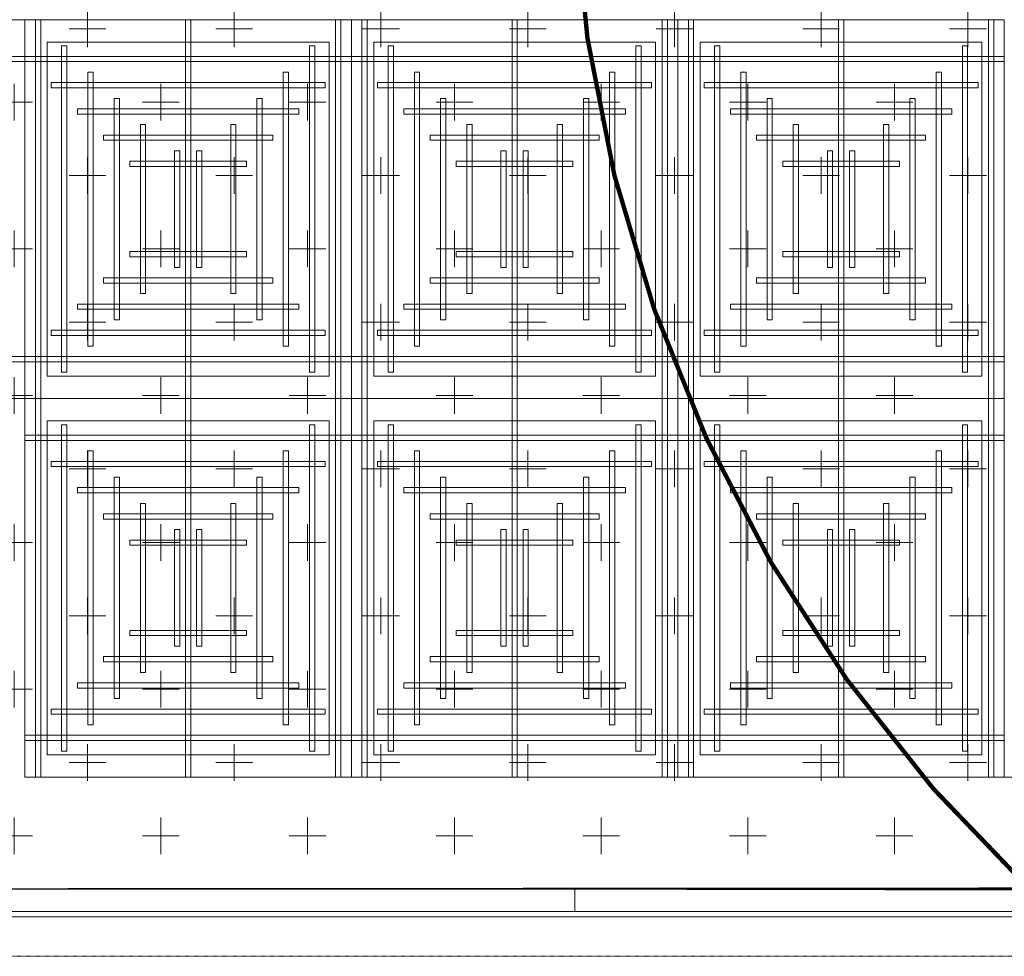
# Model space of a CAD drawing. Header units: millimetres. Extents: x 149250 to 222845, y -30669 to 18303.
# Tile 19 of 36: x 202178 to 205532, y 152 to 3344. Entities that reach past the tile are written whole.
import ezdxf

# ---------------------------------------------------------------- set-up
doc = ezdxf.new("R2010")
doc.units = ezdxf.units.MM
doc.header["$MEASUREMENT"] = 0
doc.linetypes.add('IRISH HOUSE_FF46_HYD AIRPORT_HVAC DUCTING LAYOUT 3$0$( Dashed )', pattern=[0.75, 0.5, -0.25])
doc.layers.get('0').update_dxf_attribs({"lineweight": 5})
for name, color, linetype, lineweight in [('IRISH HOUSE_FF46_HYD AIRPORT_HVAC DUCTING LAYOUT 3$0$02_Elevation 00', 8, 'Continuous', 9), ('IRISH HOUSE_FF46_HYD AIRPORT_HVAC DUCTING LAYOUT 3$0$08_Hatch', 140, 'Continuous', 9), ('IRISH HOUSE_FF46_HYD AIRPORT_HVAC DUCTING LAYOUT 3$0$Ceiling', 14, 'Continuous', 9), ('IRISH HOUSE_FF46_HYD AIRPORT_HVAC DUCTING LAYOUT 3$0$Furniture', 14, 'Continuous', 9), ('IRISH HOUSE_FF46_HYD AIRPORT_HVAC DUCTING LAYOUT 3$0$Grey', 8, 'Continuous', 9)]:
    doc.layers.add(name, color=color, linetype=linetype, lineweight=lineweight)
doc.layers.add('IRISH HOUSE_FF46_HYD AIRPORT_HVAC DUCTING LAYOUT 3$0$03 Partition', color=7, linetype='Continuous', lineweight=25, true_color=0x2776bb)
doc.layers.add('M-MEP-ELPR-EQUIP', color=6, linetype='Continuous', lineweight=20, true_color=0xff00ff)
doc.layers.add('IRISH HOUSE_FF46_HYD AIRPORT_HVAC DUCTING LAYOUT 3$0$Flooring', color=8, linetype='Continuous')
doc.layers.add('IRISH HOUSE_FF46_HYD AIRPORT_HVAC DUCTING LAYOUT 3$0$RCP LAYOUT', color=9, linetype='Continuous', true_color=0x808080)
pattern_1 = [(0, (215845.9740024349, 40813.00017321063), (250, 250), [125, -375]), (90, (215908.4740024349, 40750.50017321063), (-250, 250), [125, -375])]

# ---------------------------------------------------------------- blocks, each defined once
blk = doc.blocks.new('IRISH HOUSE_FF46_HYD AIRPORT_HVAC DUCTING LAYOUT 3$0$IRISH HOUSE-RCP LAYOUT')
at = {"color": 8, "lineweight": 0, "ltscale": 0.25, "true_color": 0x808080}
for p, q in [((736.2713682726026, -5827.239563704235), (1848.549600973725, -5827.239563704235)), ((2960.827833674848, -5827.239563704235), (1848.549600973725, -5827.239563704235)), ((1848.549600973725, -5827.239563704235), (1848.549600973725, -7118.148972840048)), ((1848.549600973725, -5827.239563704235), (1848.549600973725, -7118.148972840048)), ((2960.827833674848, -7118.148972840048), (2960.827833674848, -5827.239563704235)), ((2960.827833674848, -5827.239563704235), (4073.106066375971, -5827.239563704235)), ((2960.827833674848, -7118.148972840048), (2960.827833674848, -5827.239563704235)), ((4073.106066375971, -5827.239563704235), (4073.106066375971, -7118.148972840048)), ((5185.384299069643, -5827.239563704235), (4073.10606636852, -5827.239563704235)), ((4073.10606636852, -5827.239563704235), (4073.10606636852, -7118.148972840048)), ((5185.384299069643, -7118.148972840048), (5185.384299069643, -5827.239563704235)), ((2884.627833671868, -5903.439563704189), (1924.749600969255, -5903.439563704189)), ((1924.749600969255, -5903.439563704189), (1924.749600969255, -7041.948972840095)), ((2884.627833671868, -7041.948972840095), (2884.627833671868, -5903.439563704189)), ((3037.027833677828, -7041.948972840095), (3037.027833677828, -5903.439563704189)), ((3037.027833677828, -5903.439563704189), (3996.906066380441, -5903.439563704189)), ((3996.906066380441, -5903.439563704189), (3996.906066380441, -7041.948972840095)), ((5109.184299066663, -5903.439563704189), (4149.30606636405, -5903.439563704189)), ((4149.30606636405, -5903.439563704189), (4149.30606636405, -7041.948972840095)), ((5109.184299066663, -7041.948972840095), (5109.184299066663, -5903.439563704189)), ((1924.749600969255, -7041.948972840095), (2884.627833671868, -7041.948972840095)), ((3996.906066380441, -7041.948972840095), (3037.027833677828, -7041.948972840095)), ((4149.30606636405, -7041.948972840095), (5109.184299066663, -7041.948972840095)), ((1848.549600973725, -7118.148972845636), (736.2713682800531, -7118.148972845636)), ((1848.549600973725, -7118.148972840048), (736.2713682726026, -7118.148972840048)), ((1848.549600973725, -8409.058381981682), (1848.549600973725, -7118.148972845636)), ((1848.549600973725, -7118.148972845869), (2960.827833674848, -7118.148972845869)), ((1848.549600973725, -8409.058381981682), (1848.549600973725, -7118.148972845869)), ((1848.549600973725, -7118.148972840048), (2960.827833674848, -7118.148972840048)), ((4073.106066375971, -7118.148972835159), (2960.827833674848, -7118.148972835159)), ((2960.827833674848, -7118.148972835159), (2960.827833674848, -8409.058381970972)), ((4073.106066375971, -7118.148972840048), (2960.827833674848, -7118.148972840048)), ((2960.827833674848, -7118.148972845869), (2960.827833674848, -8409.058381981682)), ((4073.106066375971, -8409.058381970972), (4073.106066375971, -7118.148972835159)), ((4073.10606636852, -7118.148972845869), (5185.384299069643, -7118.148972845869)), ((4073.10606636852, -8409.058381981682), (4073.10606636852, -7118.148972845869)), ((4073.10606636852, -7118.148972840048), (5185.384299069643, -7118.148972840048)), ((5185.384299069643, -7118.148972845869), (5185.384299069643, -8409.058381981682)), ((1924.749600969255, -7194.348972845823), (2884.627833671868, -7194.348972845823)), ((1924.749600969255, -8332.858381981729), (1924.749600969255, -7194.348972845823)), ((2884.627833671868, -7194.348972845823), (2884.627833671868, -8332.858381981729)), ((3996.906066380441, -7194.348972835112), (3037.027833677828, -7194.348972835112)), ((3037.027833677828, -7194.348972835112), (3037.027833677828, -8332.858381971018)), ((3996.906066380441, -8332.858381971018), (3996.906066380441, -7194.348972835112)), ((4149.30606636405, -7194.348972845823), (5109.184299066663, -7194.348972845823)), ((4149.30606636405, -8332.858381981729), (4149.30606636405, -7194.348972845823)), ((5109.184299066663, -7194.348972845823), (5109.184299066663, -8332.858381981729)), ((2884.627833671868, -8332.858381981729), (1924.749600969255, -8332.858381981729)), ((3037.027833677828, -8332.858381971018), (3996.906066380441, -8332.858381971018)), ((5109.184299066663, -8332.858381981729), (4149.30606636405, -8332.858381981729)), ((10746.77546273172, -8409.058380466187), (1848.549600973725, -8409.058381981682)), ((2960.827833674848, -8409.058381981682), (1848.549600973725, -8409.058381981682)), ((2960.827833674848, -8409.058381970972), (4073.106066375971, -8409.058381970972)), ((5185.384299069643, -8409.058381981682), (4073.10606636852, -8409.058381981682))]:
    blk.add_line(p, q, dxfattribs=at)
at = {"layer": 'IRISH HOUSE_FF46_HYD AIRPORT_HVAC DUCTING LAYOUT 3$0$02_Elevation 00', "color": 8, "lineweight": 0, "ltscale": 0.25, "true_color": 0x808080}
blk.add_line((3685.529783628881, -8866.885108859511), (8188.748808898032, -8866.885108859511), dxfattribs=at)
at = {"layer": 'IRISH HOUSE_FF46_HYD AIRPORT_HVAC DUCTING LAYOUT 3$0$03 Partition', "color": 8, "lineweight": 0, "ltscale": 0.25, "true_color": 0x808080}
for p, q in [((1106.035796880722, -8866.885108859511), (3685.529783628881, -8866.885108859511)), ((3685.529783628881, -8866.885108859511), (1106.035796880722, -8866.885108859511)), ((3685.529783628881, -8866.885108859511), (3685.529783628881, -8866.885108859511))]:
    blk.add_line(p, q, dxfattribs=at)
at = {"layer": 'IRISH HOUSE_FF46_HYD AIRPORT_HVAC DUCTING LAYOUT 3$0$08_Hatch', "color": 8, "lineweight": 0, "ltscale": 0.25, "true_color": 0x808080}
for p, q in [((1106.035796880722, -8790.65396100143), (3722.437387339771, -8790.65396100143)), ((1106.035796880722, -8866.885108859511), (3722.437387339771, -8866.885108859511))]:
    blk.add_line(p, q, dxfattribs=at)
at = {"layer": 'IRISH HOUSE_FF46_HYD AIRPORT_HVAC DUCTING LAYOUT 3$0$Ceiling', "color": 8, "lineweight": 0, "ltscale": 0.25, "true_color": 0x808080}
for p, q in [((1902.167517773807, -5827.239563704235), (1884.294878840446, -5827.239563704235)), ((1884.294878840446, -5827.239563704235), (1884.294878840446, -7118.148972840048)), ((1902.167517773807, -7118.148972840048), (1902.167517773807, -5827.239563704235)), ((2413.625036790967, -5827.239563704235), (2395.752397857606, -5827.239563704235)), ((2395.752397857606, -5827.239563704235), (2395.752397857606, -7118.148972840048)), ((2413.625036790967, -7118.148972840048), (2413.625036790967, -5827.239563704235)), ((2907.209916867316, -7118.148972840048), (2907.209916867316, -5827.239563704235)), ((2907.209916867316, -5827.239563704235), (2925.082555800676, -5827.239563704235)), ((2925.082555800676, -5827.239563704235), (2925.082555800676, -7118.148972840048)), ((3014.44575048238, -5827.239563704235), (2996.57311154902, -5827.239563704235)), ((2996.57311154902, -5827.239563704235), (2996.57311154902, -7118.148972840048)), ((3014.44575048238, -7118.148972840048), (3014.44575048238, -5827.239563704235)), ((3508.030630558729, -7118.148972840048), (3508.030630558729, -5827.239563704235)), ((3508.030630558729, -5827.239563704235), (3525.90326949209, -5827.239563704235)), ((3525.90326949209, -5827.239563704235), (3525.90326949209, -7118.148972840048)), ((4019.488149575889, -7118.148972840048), (4019.488149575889, -5827.239563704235)), ((4019.488149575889, -5827.239563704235), (4037.36078850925, -5827.239563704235)), ((4037.36078850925, -5827.239563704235), (4037.36078850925, -7118.148972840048)), ((4126.723983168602, -5827.239563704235), (4108.851344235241, -5827.239563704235)), ((4108.851344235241, -5827.239563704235), (4108.851344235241, -7118.148972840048)), ((4126.723983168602, -7118.148972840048), (4126.723983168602, -5827.239563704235)), ((4638.181502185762, -5827.239563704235), (4620.308863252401, -5827.239563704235)), ((4620.308863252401, -5827.239563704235), (4620.308863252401, -7118.148972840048)), ((4638.181502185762, -7118.148972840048), (4638.181502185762, -5827.239563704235)), ((5131.766382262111, -7118.148972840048), (5131.766382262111, -5827.239563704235)), ((5131.766382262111, -5827.239563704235), (5149.639021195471, -5827.239563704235)), ((5149.639021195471, -5827.239563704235), (5149.639021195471, -7118.148972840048)), ((1991.530712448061, -5916.602758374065), (1973.6580735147, -5916.602758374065)), ((1973.6580735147, -5916.602758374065), (1973.6580735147, -7028.785778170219)), ((1991.530712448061, -7028.785778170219), (1991.530712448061, -5916.602758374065)), ((2835.719361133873, -5916.602758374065), (2817.846722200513, -5916.602758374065)), ((2817.846722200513, -5916.602758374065), (2817.846722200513, -7028.785778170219)), ((2835.719361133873, -7028.785778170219), (2835.719361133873, -5916.602758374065)), ((3085.936306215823, -7028.785778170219), (3085.936306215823, -5916.602758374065)), ((3085.936306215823, -5916.602758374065), (3103.808945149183, -5916.602758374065)), ((3103.808945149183, -5916.602758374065), (3103.808945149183, -7028.785778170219)), ((3930.124954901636, -7028.785778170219), (3930.124954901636, -5916.602758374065)), ((3930.124954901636, -5916.602758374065), (3947.997593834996, -5916.602758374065)), ((3947.997593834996, -5916.602758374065), (3947.997593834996, -7028.785778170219)), ((4216.087177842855, -5916.602758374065), (4198.214538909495, -5916.602758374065)), ((4198.214538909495, -5916.602758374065), (4198.214538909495, -7028.785778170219)), ((4216.087177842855, -7028.785778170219), (4216.087177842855, -5916.602758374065)), ((5060.275826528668, -5916.602758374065), (5042.403187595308, -5916.602758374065)), ((5042.403187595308, -5916.602758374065), (5042.403187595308, -7028.785778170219)), ((5060.275826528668, -7028.785778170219), (5060.275826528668, -5916.602758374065)), ((1848.549600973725, -5952.34803624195), (736.2713682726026, -5952.34803624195)), ((736.2713682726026, -5970.22067517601), (1848.549600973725, -5970.22067517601)), ((1848.549600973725, -5970.22067517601), (1848.549600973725, -5952.34803624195)), ((1848.549600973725, -5952.34803624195), (2960.827833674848, -5952.34803624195)), ((1848.549600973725, -5970.22067517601), (1848.549600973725, -5952.34803624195)), ((2960.827833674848, -5970.22067517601), (1848.549600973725, -5970.22067517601)), ((4073.106066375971, -5952.34803624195), (2960.827833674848, -5952.34803624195)), ((2960.827833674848, -5952.34803624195), (2960.827833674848, -5970.22067517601)), ((2960.827833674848, -5952.34803624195), (2960.827833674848, -5970.22067517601)), ((2960.827833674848, -5970.22067517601), (4073.106066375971, -5970.22067517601)), ((4073.106066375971, -5970.22067517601), (4073.106066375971, -5952.34803624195)), ((4073.10606636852, -5970.22067517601), (4073.10606636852, -5952.34803624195)), ((4073.10606636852, -5952.34803624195), (5185.384299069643, -5952.34803624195)), ((5185.384299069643, -5970.22067517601), (4073.10606636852, -5970.22067517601)), ((5185.384299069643, -5952.34803624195), (5185.384299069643, -5970.22067517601)), ((2080.893907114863, -6005.965953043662), (2063.021268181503, -6005.965953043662)), ((2063.021268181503, -6005.965953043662), (2063.021268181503, -6939.422583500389)), ((2080.893907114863, -6939.422583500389), (2080.893907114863, -6005.965953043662)), ((2746.356166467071, -6005.965953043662), (2728.483527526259, -6005.965953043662)), ((2728.483527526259, -6005.965953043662), (2728.483527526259, -6939.422583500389)), ((2746.356166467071, -6939.422583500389), (2746.356166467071, -6005.965953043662)), ((3175.299500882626, -6939.422583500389), (3175.299500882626, -6005.965953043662)), ((3175.299500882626, -6005.965953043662), (3193.172139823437, -6005.965953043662)), ((3193.172139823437, -6005.965953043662), (3193.172139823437, -6939.422583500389)), ((3840.761760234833, -6939.422583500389), (3840.761760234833, -6005.965953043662)), ((3840.761760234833, -6005.965953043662), (3858.634399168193, -6005.965953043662)), ((3858.634399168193, -6005.965953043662), (3858.634399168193, -6939.422583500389)), ((4305.450372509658, -6005.965953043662), (4287.577733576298, -6005.965953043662)), ((4287.577733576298, -6005.965953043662), (4287.577733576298, -6939.422583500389)), ((4305.450372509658, -6939.422583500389), (4305.450372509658, -6005.965953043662)), ((4970.912631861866, -6005.965953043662), (4953.039992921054, -6005.965953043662)), ((4953.039992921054, -6005.965953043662), (4953.039992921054, -6939.422583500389)), ((4970.912631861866, -6939.422583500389), (4970.912631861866, -6005.965953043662)), ((1938.008008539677, -6059.583869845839), (1938.008008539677, -6041.71123091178)), ((1938.008008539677, -6041.71123091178), (2871.464639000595, -6041.71123091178)), ((2871.464639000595, -6059.583869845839), (1938.008008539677, -6059.583869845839)), ((2871.464639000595, -6041.71123091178), (2871.464639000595, -6059.583869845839)), ((3050.191028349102, -6041.71123091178), (3050.191028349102, -6059.583869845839)), ((3983.647658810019, -6041.71123091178), (3050.191028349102, -6041.71123091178)), ((3050.191028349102, -6059.583869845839), (3983.647658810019, -6059.583869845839)), ((3983.647658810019, -6059.583869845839), (3983.647658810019, -6041.71123091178)), ((4162.564473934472, -6059.583869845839), (4162.564473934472, -6041.71123091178)), ((4162.564473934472, -6041.71123091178), (5096.02110439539, -6041.71123091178)), ((5096.02110439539, -6059.583869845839), (4162.564473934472, -6059.583869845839)), ((5096.02110439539, -6041.71123091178), (5096.02110439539, -6059.583869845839)), ((2170.257101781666, -6095.329147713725), (2152.384462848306, -6095.329147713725)), ((2152.384462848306, -6095.329147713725), (2152.384462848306, -6850.059388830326)), ((2170.257101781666, -6850.059388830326), (2170.257101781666, -6095.329147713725)), ((2656.992971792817, -6095.329147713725), (2639.120332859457, -6095.329147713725)), ((2639.120332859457, -6095.329147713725), (2639.120332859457, -6850.059388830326)), ((2656.992971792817, -6850.059388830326), (2656.992971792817, -6095.329147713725)), ((3264.662695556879, -6850.059388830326), (3264.662695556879, -6095.329147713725)), ((3264.662695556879, -6095.329147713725), (3282.53533449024, -6095.329147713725)), ((3282.53533449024, -6095.329147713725), (3282.53533449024, -6850.059388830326)), ((3751.39856556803, -6850.059388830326), (3751.39856556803, -6095.329147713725)), ((3751.39856556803, -6095.329147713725), (3769.27120450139, -6095.329147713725)), ((3769.27120450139, -6095.329147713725), (3769.27120450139, -6850.059388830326)), ((4394.813567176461, -6095.329147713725), (4376.940928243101, -6095.329147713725)), ((4376.940928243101, -6095.329147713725), (4376.940928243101, -6850.059388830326)), ((4394.813567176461, -6850.059388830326), (4394.813567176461, -6095.329147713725)), ((4881.549437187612, -6095.329147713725), (4863.676798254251, -6095.329147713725)), ((4863.676798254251, -6095.329147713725), (4863.676798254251, -6850.059388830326)), ((4881.549437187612, -6850.059388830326), (4881.549437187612, -6095.329147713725)), ((2027.418809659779, -6148.947064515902), (2027.418809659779, -6131.074425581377)), ((2027.418809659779, -6131.074425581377), (2782.149050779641, -6131.074425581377)), ((2782.149050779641, -6131.074425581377), (2782.149050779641, -6148.947064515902)), ((3139.506616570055, -6131.074425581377), (3139.506616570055, -6148.947064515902)), ((3894.236857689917, -6131.074425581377), (3139.506616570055, -6131.074425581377)), ((3894.236857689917, -6148.947064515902), (3894.236857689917, -6131.074425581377)), ((4251.975275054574, -6148.947064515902), (4251.975275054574, -6131.074425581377)), ((4251.975275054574, -6131.074425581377), (5006.705516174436, -6131.074425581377)), ((5006.705516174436, -6131.074425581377), (5006.705516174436, -6148.947064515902)), ((2782.149050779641, -6148.947064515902), (2027.418809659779, -6148.947064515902)), ((3139.506616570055, -6148.947064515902), (3894.236857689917, -6148.947064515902)), ((5006.705516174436, -6148.947064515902), (4251.975275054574, -6148.947064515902)), ((2241.842870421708, -6760.696194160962), (2241.842870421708, -6184.692342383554)), ((2241.842870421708, -6184.692342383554), (2259.715509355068, -6184.692342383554)), ((2259.715509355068, -6184.692342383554), (2259.715509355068, -6760.696194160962)), ((2567.629777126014, -6184.692342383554), (2549.757138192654, -6184.692342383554)), ((2549.757138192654, -6184.692342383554), (2549.757138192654, -6760.696194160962)), ((2567.629777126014, -6760.696194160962), (2567.629777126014, -6184.692342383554)), ((3354.025890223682, -6760.696194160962), (3354.025890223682, -6184.692342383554)), ((3354.025890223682, -6184.692342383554), (3371.898529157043, -6184.692342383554)), ((3371.898529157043, -6184.692342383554), (3371.898529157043, -6760.696194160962)), ((3679.812796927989, -6184.692342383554), (3661.940157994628, -6184.692342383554)), ((3661.940157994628, -6184.692342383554), (3661.940157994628, -6760.696194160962)), ((3679.812796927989, -6760.696194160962), (3679.812796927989, -6184.692342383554)), ((4466.399335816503, -6760.696194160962), (4466.399335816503, -6184.692342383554)), ((4466.399335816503, -6184.692342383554), (4484.271974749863, -6184.692342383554)), ((4484.271974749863, -6184.692342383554), (4484.271974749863, -6760.696194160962)), ((4792.186242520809, -6184.692342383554), (4774.313603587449, -6184.692342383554)), ((4774.313603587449, -6184.692342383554), (4774.313603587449, -6760.696194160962)), ((4792.186242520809, -6760.696194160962), (4792.186242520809, -6184.692342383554)), ((2116.734397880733, -6238.310259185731), (2116.734397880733, -6220.437620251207)), ((2116.734397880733, -6220.437620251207), (2692.738249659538, -6220.437620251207)), ((2692.738249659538, -6238.310259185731), (2116.734397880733, -6238.310259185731)), ((2692.738249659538, -6220.437620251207), (2692.738249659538, -6238.310259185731)), ((3228.917417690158, -6220.437620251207), (3228.917417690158, -6238.310259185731)), ((3804.921269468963, -6220.437620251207), (3228.917417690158, -6220.437620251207)), ((3228.917417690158, -6238.310259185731), (3804.921269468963, -6238.310259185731)), ((3804.921269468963, -6238.310259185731), (3804.921269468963, -6220.437620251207)), ((4341.290863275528, -6238.310259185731), (4341.290863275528, -6220.437620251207)), ((4341.290863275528, -6220.437620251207), (4917.294715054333, -6220.437620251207)), ((4917.294715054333, -6238.310259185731), (4341.290863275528, -6238.310259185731)), ((4917.294715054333, -6220.437620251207), (4917.294715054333, -6238.310259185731)), ((2358.015023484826, -6671.3329994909), (2358.015023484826, -6274.055537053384)), ((2358.015023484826, -6274.055537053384), (2375.887662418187, -6274.055537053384)), ((2375.887662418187, -6274.055537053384), (2375.887662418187, -6671.3329994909)), ((2451.457624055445, -6274.055537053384), (2433.584985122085, -6274.055537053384)), ((2433.584985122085, -6274.055537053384), (2433.584985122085, -6671.3329994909)), ((2451.457624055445, -6671.3329994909), (2451.457624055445, -6274.055537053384)), ((3470.198043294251, -6671.3329994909), (3470.198043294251, -6274.055537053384)), ((3470.198043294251, -6274.055537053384), (3488.070682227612, -6274.055537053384)), ((3488.070682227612, -6274.055537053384), (3488.070682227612, -6671.3329994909)), ((3563.64064386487, -6274.055537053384), (3545.768004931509, -6274.055537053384)), ((3545.768004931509, -6274.055537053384), (3545.768004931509, -6671.3329994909)), ((3563.64064386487, -6671.3329994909), (3563.64064386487, -6274.055537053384)), ((4582.571488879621, -6671.3329994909), (4582.571488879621, -6274.055537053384)), ((4582.571488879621, -6274.055537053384), (4600.444127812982, -6274.055537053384)), ((4600.444127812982, -6274.055537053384), (4600.444127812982, -6671.3329994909)), ((4676.01408945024, -6274.055537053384), (4658.14145051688, -6274.055537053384)), ((4658.14145051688, -6274.055537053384), (4658.14145051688, -6671.3329994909)), ((4676.01408945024, -6671.3329994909), (4676.01408945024, -6274.055537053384)), ((2206.097592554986, -6327.673453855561), (2206.097592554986, -6309.800814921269)), ((2206.097592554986, -6309.800814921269), (2603.375054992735, -6309.800814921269)), ((2603.375054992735, -6327.673453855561), (2206.097592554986, -6327.673453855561)), ((2603.375054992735, -6309.800814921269), (2603.375054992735, -6327.673453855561)), ((3318.280612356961, -6309.800814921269), (3318.280612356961, -6327.673453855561)), ((3715.55807479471, -6309.800814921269), (3318.280612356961, -6309.800814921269)), ((3318.280612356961, -6327.673453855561), (3715.55807479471, -6327.673453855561)), ((3715.55807479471, -6327.673453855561), (3715.55807479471, -6309.800814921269)), ((4430.654057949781, -6327.673453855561), (4430.654057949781, -6309.800814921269)), ((4430.654057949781, -6309.800814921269), (4827.93152038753, -6309.800814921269)), ((4827.93152038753, -6327.673453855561), (4430.654057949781, -6327.673453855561)), ((4827.93152038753, -6309.800814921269), (4827.93152038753, -6327.673453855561)), ((2603.375054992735, -6617.715082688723), (2206.097592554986, -6617.715082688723)), ((2206.097592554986, -6617.715082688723), (2206.097592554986, -6635.587721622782)), ((2206.097592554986, -6635.587721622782), (2603.375054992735, -6635.587721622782)), ((2603.375054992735, -6635.587721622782), (2603.375054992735, -6617.715082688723)), ((3318.280612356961, -6635.587721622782), (3318.280612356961, -6617.715082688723)), ((3318.280612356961, -6617.715082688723), (3715.55807479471, -6617.715082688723)), ((3715.55807479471, -6635.587721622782), (3318.280612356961, -6635.587721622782)), ((3715.55807479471, -6617.715082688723), (3715.55807479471, -6635.587721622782)), ((4827.93152038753, -6617.715082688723), (4430.654057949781, -6617.715082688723)), ((4430.654057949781, -6617.715082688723), (4430.654057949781, -6635.587721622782)), ((4430.654057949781, -6635.587721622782), (4827.93152038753, -6635.587721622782)), ((4827.93152038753, -6635.587721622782), (4827.93152038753, -6617.715082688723)), ((2375.887662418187, -6671.3329994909), (2358.015023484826, -6671.3329994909)), ((2433.584985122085, -6671.3329994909), (2451.457624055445, -6671.3329994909)), ((3488.070682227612, -6671.3329994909), (3470.198043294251, -6671.3329994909)), ((3545.768004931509, -6671.3329994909), (3563.64064386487, -6671.3329994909)), ((4600.444127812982, -6671.3329994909), (4582.571488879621, -6671.3329994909)), ((4658.14145051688, -6671.3329994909), (4676.01408945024, -6671.3329994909)), ((2692.738249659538, -6707.078277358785), (2116.734397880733, -6707.078277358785)), ((2116.734397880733, -6707.078277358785), (2116.734397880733, -6724.950916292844)), ((2692.738249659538, -6724.950916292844), (2692.738249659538, -6707.078277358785)), ((3228.917417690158, -6724.950916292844), (3228.917417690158, -6707.078277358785)), ((3228.917417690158, -6707.078277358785), (3804.921269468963, -6707.078277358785)), ((3804.921269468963, -6707.078277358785), (3804.921269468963, -6724.950916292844)), ((4917.294715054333, -6707.078277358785), (4341.290863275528, -6707.078277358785)), ((4341.290863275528, -6707.078277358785), (4341.290863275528, -6724.950916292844)), ((4917.294715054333, -6724.950916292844), (4917.294715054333, -6707.078277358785)), ((2116.734397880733, -6724.950916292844), (2692.738249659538, -6724.950916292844)), ((3804.921269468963, -6724.950916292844), (3228.917417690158, -6724.950916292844)), ((4341.290863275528, -6724.950916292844), (4917.294715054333, -6724.950916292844)), ((2259.715509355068, -6760.696194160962), (2241.842870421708, -6760.696194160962)), ((2549.757138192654, -6760.696194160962), (2567.629777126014, -6760.696194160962)), ((3371.898529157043, -6760.696194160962), (3354.025890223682, -6760.696194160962)), ((3661.940157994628, -6760.696194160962), (3679.812796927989, -6760.696194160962)), ((4484.271974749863, -6760.696194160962), (4466.399335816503, -6760.696194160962)), ((4774.313603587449, -6760.696194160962), (4792.186242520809, -6760.696194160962)), ((2782.101444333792, -6796.441472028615), (2027.37120321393, -6796.441472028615)), ((2027.37120321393, -6796.441472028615), (2027.37120321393, -6814.314110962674)), ((2782.101444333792, -6814.314110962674), (2782.101444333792, -6796.441472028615)), ((3139.554223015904, -6814.314110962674), (3139.554223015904, -6796.441472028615)), ((3139.554223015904, -6796.441472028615), (3894.284464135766, -6796.441472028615)), ((3894.284464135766, -6796.441472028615), (3894.284464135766, -6814.314110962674)), ((5006.657909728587, -6796.441472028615), (4251.927668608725, -6796.441472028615)), ((4251.927668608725, -6796.441472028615), (4251.927668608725, -6814.314110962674)), ((5006.657909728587, -6814.314110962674), (5006.657909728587, -6796.441472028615)), ((2027.37120321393, -6814.314110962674), (2782.101444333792, -6814.314110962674)), ((3894.284464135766, -6814.314110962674), (3139.554223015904, -6814.314110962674)), ((4251.927668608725, -6814.314110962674), (5006.657909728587, -6814.314110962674)), ((2152.384462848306, -6850.059388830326), (2170.257101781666, -6850.059388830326)), ((2639.120332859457, -6850.059388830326), (2656.992971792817, -6850.059388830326)), ((3282.53533449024, -6850.059388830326), (3264.662695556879, -6850.059388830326)), ((3769.27120450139, -6850.059388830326), (3751.39856556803, -6850.059388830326)), ((4376.940928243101, -6850.059388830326), (4394.813567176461, -6850.059388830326)), ((4863.676798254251, -6850.059388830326), (4881.549437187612, -6850.059388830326)), ((2871.464639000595, -6885.804666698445), (1938.008008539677, -6885.804666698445)), ((1938.008008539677, -6885.804666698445), (1938.008008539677, -6903.677305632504)), ((1938.008008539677, -6903.677305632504), (2871.464639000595, -6903.677305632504)), ((2871.464639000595, -6903.677305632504), (2871.464639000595, -6885.804666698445)), ((3050.191028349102, -6903.677305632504), (3050.191028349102, -6885.804666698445)), ((3050.191028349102, -6885.804666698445), (3983.647658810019, -6885.804666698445)), ((3983.647658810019, -6903.677305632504), (3050.191028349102, -6903.677305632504)), ((3983.647658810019, -6885.804666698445), (3983.647658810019, -6903.677305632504)), ((5096.02110439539, -6885.804666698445), (4162.564473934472, -6885.804666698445)), ((4162.564473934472, -6885.804666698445), (4162.564473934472, -6903.677305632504)), ((4162.564473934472, -6903.677305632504), (5096.02110439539, -6903.677305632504)), ((5096.02110439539, -6903.677305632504), (5096.02110439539, -6885.804666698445)), ((2063.021268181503, -6939.422583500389), (2080.893907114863, -6939.422583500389)), ((2728.483527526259, -6939.422583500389), (2746.356166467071, -6939.422583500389)), ((3193.172139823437, -6939.422583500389), (3175.299500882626, -6939.422583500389)), ((3858.634399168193, -6939.422583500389), (3840.761760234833, -6939.422583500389)), ((4287.577733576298, -6939.422583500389), (4305.450372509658, -6939.422583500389)), ((4953.039992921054, -6939.422583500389), (4970.912631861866, -6939.422583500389)), ((736.2713682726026, -6975.167861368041), (1848.549600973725, -6975.167861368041)), ((2960.827833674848, -6975.167861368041), (1848.549600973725, -6975.167861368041)), ((1848.549600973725, -6975.167861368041), (1848.549600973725, -6993.040500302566)), ((1848.549600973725, -6975.167861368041), (1848.549600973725, -6993.040500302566)), ((2960.827833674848, -6975.167861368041), (4073.106066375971, -6975.167861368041)), ((2960.827833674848, -6993.040500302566), (2960.827833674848, -6975.167861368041)), ((2960.827833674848, -6993.040500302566), (2960.827833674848, -6975.167861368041)), ((4073.106066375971, -6975.167861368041), (4073.106066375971, -6993.040500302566)), ((5185.384299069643, -6975.167861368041), (4073.10606636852, -6975.167861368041)), ((4073.10606636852, -6975.167861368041), (4073.10606636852, -6993.040500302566)), ((5185.384299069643, -6993.040500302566), (5185.384299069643, -6975.167861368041)), ((1848.549600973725, -6993.040500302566), (736.2713682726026, -6993.040500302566)), ((1848.549600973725, -6993.040500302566), (2960.827833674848, -6993.040500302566)), ((4073.106066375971, -6993.040500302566), (2960.827833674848, -6993.040500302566)), ((4073.10606636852, -6993.040500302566), (5185.384299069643, -6993.040500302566)), ((1973.6580735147, -7028.785778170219), (1991.530712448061, -7028.785778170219)), ((2817.846722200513, -7028.785778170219), (2835.719361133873, -7028.785778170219)), ((3103.808945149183, -7028.785778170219), (3085.936306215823, -7028.785778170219)), ((3947.997593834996, -7028.785778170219), (3930.124954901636, -7028.785778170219)), ((4198.214538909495, -7028.785778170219), (4216.087177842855, -7028.785778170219)), ((5042.403187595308, -7028.785778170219), (5060.275826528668, -7028.785778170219)), ((1884.294878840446, -7118.148972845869), (1902.167517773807, -7118.148972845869)), ((1884.294878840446, -8409.058381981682), (1884.294878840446, -7118.148972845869)), ((1884.294878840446, -7118.148972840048), (1902.167517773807, -7118.148972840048)), ((1902.167517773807, -7118.148972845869), (1902.167517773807, -8409.058381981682)), ((2395.752397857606, -7118.148972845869), (2413.625036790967, -7118.148972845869)), ((2395.752397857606, -8409.058381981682), (2395.752397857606, -7118.148972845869)), ((2395.752397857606, -7118.148972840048), (2413.625036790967, -7118.148972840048)), ((2413.625036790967, -7118.148972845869), (2413.625036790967, -8409.058381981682)), ((2925.082555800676, -7118.148972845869), (2907.209916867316, -7118.148972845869)), ((2907.209916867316, -7118.148972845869), (2907.209916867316, -8409.058381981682)), ((2925.082555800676, -7118.148972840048), (2907.209916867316, -7118.148972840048)), ((2925.082555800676, -8409.058381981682), (2925.082555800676, -7118.148972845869)), ((2996.57311154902, -7118.148972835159), (3014.44575048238, -7118.148972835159)), ((2996.57311154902, -8409.058381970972), (2996.57311154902, -7118.148972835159)), ((2996.57311154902, -7118.148972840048), (3014.44575048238, -7118.148972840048)), ((3014.44575048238, -7118.148972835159), (3014.44575048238, -8409.058381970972)), ((3525.90326949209, -7118.148972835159), (3508.030630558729, -7118.148972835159)), ((3508.030630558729, -7118.148972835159), (3508.030630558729, -8409.058381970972)), ((3525.90326949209, -7118.148972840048), (3508.030630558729, -7118.148972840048)), ((3525.90326949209, -8409.058381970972), (3525.90326949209, -7118.148972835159)), ((4037.36078850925, -7118.148972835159), (4019.488149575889, -7118.148972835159)), ((4019.488149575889, -7118.148972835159), (4019.488149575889, -8409.058381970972)), ((4037.36078850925, -7118.148972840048), (4019.488149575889, -7118.148972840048)), ((4037.36078850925, -8409.058381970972), (4037.36078850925, -7118.148972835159)), ((4108.851344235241, -7118.148972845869), (4126.723983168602, -7118.148972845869)), ((4108.851344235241, -8409.058381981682), (4108.851344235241, -7118.148972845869)), ((4108.851344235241, -7118.148972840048), (4126.723983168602, -7118.148972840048)), ((4126.723983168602, -7118.148972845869), (4126.723983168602, -8409.058381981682)), ((4620.308863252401, -7118.148972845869), (4638.181502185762, -7118.148972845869)), ((4620.308863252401, -8409.058381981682), (4620.308863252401, -7118.148972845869)), ((4620.308863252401, -7118.148972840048), (4638.181502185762, -7118.148972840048)), ((4638.181502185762, -7118.148972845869), (4638.181502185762, -8409.058381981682)), ((5149.639021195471, -7118.148972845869), (5131.766382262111, -7118.148972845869)), ((5131.766382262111, -7118.148972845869), (5131.766382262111, -8409.058381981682)), ((5149.639021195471, -7118.148972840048), (5131.766382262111, -7118.148972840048)), ((5149.639021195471, -8409.058381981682), (5149.639021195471, -7118.148972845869)), ((1973.6580735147, -7207.512167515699), (1991.530712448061, -7207.512167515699)), ((1973.6580735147, -8319.695187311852), (1973.6580735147, -7207.512167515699)), ((1991.530712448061, -7207.512167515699), (1991.530712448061, -8319.695187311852)), ((2817.846722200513, -7207.512167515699), (2835.719361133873, -7207.512167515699)), ((2817.846722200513, -8319.695187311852), (2817.846722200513, -7207.512167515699)), ((2835.719361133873, -7207.512167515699), (2835.719361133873, -8319.695187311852)), ((3103.808945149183, -7207.512167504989), (3085.936306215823, -7207.512167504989)), ((3085.936306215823, -7207.512167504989), (3085.936306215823, -8319.695187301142)), ((3103.808945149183, -8319.695187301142), (3103.808945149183, -7207.512167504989)), ((3947.997593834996, -7207.512167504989), (3930.124954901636, -7207.512167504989)), ((3930.124954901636, -7207.512167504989), (3930.124954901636, -8319.695187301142)), ((3947.997593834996, -8319.695187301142), (3947.997593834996, -7207.512167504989)), ((4198.214538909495, -7207.512167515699), (4216.087177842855, -7207.512167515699)), ((4198.214538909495, -8319.695187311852), (4198.214538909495, -7207.512167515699)), ((4216.087177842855, -7207.512167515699), (4216.087177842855, -8319.695187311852)), ((5042.403187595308, -7207.512167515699), (5060.275826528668, -7207.512167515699)), ((5042.403187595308, -8319.695187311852), (5042.403187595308, -7207.512167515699)), ((5060.275826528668, -7207.512167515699), (5060.275826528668, -8319.695187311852)), ((1848.549600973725, -7261.130084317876), (1848.549600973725, -7243.257445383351)), ((1848.549600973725, -7243.257445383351), (2960.827833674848, -7243.257445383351)), ((4073.106066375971, -7243.257445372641), (2960.827833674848, -7243.257445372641)), ((2960.827833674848, -7243.257445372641), (2960.827833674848, -7261.130084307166)), ((2960.827833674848, -7243.257445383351), (2960.827833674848, -7261.130084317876)), ((4073.106066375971, -7261.130084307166), (4073.106066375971, -7243.257445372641)), ((4073.10606636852, -7261.130084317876), (4073.10606636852, -7243.257445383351)), ((4073.10606636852, -7243.257445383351), (5185.384299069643, -7243.257445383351)), ((5185.384299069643, -7243.257445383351), (5185.384299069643, -7261.130084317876)), ((2960.827833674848, -7261.130084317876), (1848.549600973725, -7261.130084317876)), ((2960.827833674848, -7261.130084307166), (4073.106066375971, -7261.130084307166)), ((5185.384299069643, -7261.130084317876), (4073.10606636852, -7261.130084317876)), ((2063.021268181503, -7296.875362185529), (2080.893907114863, -7296.875362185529)), ((2063.021268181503, -8230.331992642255), (2063.021268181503, -7296.875362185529)), ((2080.893907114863, -7296.875362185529), (2080.893907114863, -8230.331992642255)), ((2728.483527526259, -7296.875362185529), (2746.356166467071, -7296.875362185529)), ((2728.483527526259, -8230.331992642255), (2728.483527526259, -7296.875362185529)), ((2746.356166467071, -7296.875362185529), (2746.356166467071, -8230.331992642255)), ((3193.172139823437, -7296.875362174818), (3175.299500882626, -7296.875362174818)), ((3175.299500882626, -7296.875362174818), (3175.299500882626, -8230.331992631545)), ((3193.172139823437, -8230.331992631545), (3193.172139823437, -7296.875362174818)), ((3858.634399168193, -7296.875362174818), (3840.761760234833, -7296.875362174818)), ((3840.761760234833, -7296.875362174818), (3840.761760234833, -8230.331992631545)), ((3858.634399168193, -8230.331992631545), (3858.634399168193, -7296.875362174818)), ((4287.577733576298, -7296.875362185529), (4305.450372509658, -7296.875362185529)), ((4287.577733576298, -8230.331992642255), (4287.577733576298, -7296.875362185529)), ((4305.450372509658, -7296.875362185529), (4305.450372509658, -8230.331992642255)), ((4953.039992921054, -7296.875362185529), (4970.912631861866, -7296.875362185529)), ((4953.039992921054, -8230.331992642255), (4953.039992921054, -7296.875362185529)), ((4970.912631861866, -7296.875362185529), (4970.912631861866, -8230.331992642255)), ((1938.008008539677, -7350.493278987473), (1938.008008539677, -7332.620640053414)), ((1938.008008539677, -7332.620640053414), (2871.464639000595, -7332.620640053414)), ((2871.464639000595, -7332.620640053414), (2871.464639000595, -7350.493278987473)), ((3050.191028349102, -7332.620640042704), (3050.191028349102, -7350.493278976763)), ((3983.647658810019, -7332.620640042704), (3050.191028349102, -7332.620640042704)), ((3983.647658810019, -7350.493278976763), (3983.647658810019, -7332.620640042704)), ((4162.564473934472, -7350.493278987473), (4162.564473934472, -7332.620640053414)), ((4162.564473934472, -7332.620640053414), (5096.02110439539, -7332.620640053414)), ((5096.02110439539, -7332.620640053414), (5096.02110439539, -7350.493278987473)), ((2871.464639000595, -7350.493278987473), (1938.008008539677, -7350.493278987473)), ((3050.191028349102, -7350.493278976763), (3983.647658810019, -7350.493278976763)), ((5096.02110439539, -7350.493278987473), (4162.564473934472, -7350.493278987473)), ((2152.384462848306, -7386.238556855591), (2170.257101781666, -7386.238556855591)), ((2152.384462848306, -8140.968797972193), (2152.384462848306, -7386.238556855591)), ((2170.257101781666, -7386.238556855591), (2170.257101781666, -8140.968797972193)), ((2639.120332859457, -7386.238556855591), (2656.992971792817, -7386.238556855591)), ((2639.120332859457, -8140.968797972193), (2639.120332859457, -7386.238556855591)), ((2656.992971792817, -7386.238556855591), (2656.992971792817, -8140.968797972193)), ((3282.53533449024, -7386.238556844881), (3264.662695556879, -7386.238556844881)), ((3264.662695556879, -7386.238556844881), (3264.662695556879, -8140.968797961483)), ((3282.53533449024, -8140.968797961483), (3282.53533449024, -7386.238556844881)), ((3769.27120450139, -7386.238556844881), (3751.39856556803, -7386.238556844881)), ((3751.39856556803, -7386.238556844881), (3751.39856556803, -8140.968797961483)), ((3769.27120450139, -8140.968797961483), (3769.27120450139, -7386.238556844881)), ((4376.940928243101, -7386.238556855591), (4394.813567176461, -7386.238556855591)), ((4376.940928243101, -8140.968797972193), (4376.940928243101, -7386.238556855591)), ((4394.813567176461, -7386.238556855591), (4394.813567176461, -8140.968797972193)), ((4863.676798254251, -7386.238556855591), (4881.549437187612, -7386.238556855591)), ((4863.676798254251, -8140.968797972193), (4863.676798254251, -7386.238556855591)), ((4881.549437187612, -7386.238556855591), (4881.549437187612, -8140.968797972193)), ((2027.37120321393, -7439.856473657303), (2027.37120321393, -7421.983834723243)), ((2027.37120321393, -7421.983834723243), (2782.101444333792, -7421.983834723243)), ((2782.101444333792, -7439.856473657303), (2027.37120321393, -7439.856473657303)), ((2782.101444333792, -7421.983834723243), (2782.101444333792, -7439.856473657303)), ((3139.554223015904, -7421.983834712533), (3139.554223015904, -7439.856473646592)), ((3894.284464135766, -7421.983834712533), (3139.554223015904, -7421.983834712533)), ((3139.554223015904, -7439.856473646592), (3894.284464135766, -7439.856473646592)), ((3894.284464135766, -7439.856473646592), (3894.284464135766, -7421.983834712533)), ((4251.927668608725, -7439.856473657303), (4251.927668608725, -7421.983834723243)), ((4251.927668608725, -7421.983834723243), (5006.657909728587, -7421.983834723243)), ((5006.657909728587, -7439.856473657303), (4251.927668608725, -7439.856473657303)), ((5006.657909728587, -7421.983834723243), (5006.657909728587, -7439.856473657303)), ((2259.715509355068, -7475.601751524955), (2241.842870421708, -7475.601751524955)), ((2241.842870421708, -7475.601751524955), (2241.842870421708, -8051.605603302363)), ((2259.715509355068, -8051.605603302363), (2259.715509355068, -7475.601751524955)), ((2549.757138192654, -7475.601751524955), (2567.629777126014, -7475.601751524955)), ((2549.757138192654, -8051.605603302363), (2549.757138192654, -7475.601751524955)), ((2567.629777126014, -7475.601751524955), (2567.629777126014, -8051.605603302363)), ((3371.898529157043, -7475.601751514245), (3354.025890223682, -7475.601751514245)), ((3354.025890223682, -7475.601751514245), (3354.025890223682, -8051.605603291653)), ((3371.898529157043, -8051.605603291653), (3371.898529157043, -7475.601751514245)), ((3661.940157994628, -7475.601751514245), (3679.812796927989, -7475.601751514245)), ((3661.940157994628, -8051.605603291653), (3661.940157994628, -7475.601751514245)), ((3679.812796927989, -7475.601751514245), (3679.812796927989, -8051.605603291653)), ((4484.271974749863, -7475.601751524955), (4466.399335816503, -7475.601751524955)), ((4466.399335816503, -7475.601751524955), (4466.399335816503, -8051.605603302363)), ((4484.271974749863, -8051.605603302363), (4484.271974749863, -7475.601751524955)), ((4774.313603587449, -7475.601751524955), (4792.186242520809, -7475.601751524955)), ((4774.313603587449, -8051.605603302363), (4774.313603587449, -7475.601751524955)), ((4792.186242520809, -7475.601751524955), (4792.186242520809, -8051.605603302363)), ((2116.734397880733, -7529.219668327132), (2116.734397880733, -7511.347029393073)), ((2116.734397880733, -7511.347029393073), (2692.738249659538, -7511.347029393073)), ((2692.738249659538, -7511.347029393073), (2692.738249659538, -7529.219668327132)), ((3228.917417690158, -7511.347029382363), (3228.917417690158, -7529.219668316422)), ((3804.921269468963, -7511.347029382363), (3228.917417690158, -7511.347029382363)), ((3804.921269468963, -7529.219668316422), (3804.921269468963, -7511.347029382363)), ((4341.290863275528, -7529.219668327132), (4341.290863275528, -7511.347029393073)), ((4341.290863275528, -7511.347029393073), (4917.294715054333, -7511.347029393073)), ((4917.294715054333, -7511.347029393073), (4917.294715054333, -7529.219668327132)), ((2692.738249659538, -7529.219668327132), (2116.734397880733, -7529.219668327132)), ((3228.917417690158, -7529.219668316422), (3804.921269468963, -7529.219668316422)), ((4917.294715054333, -7529.219668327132), (4341.290863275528, -7529.219668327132)), ((2375.887662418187, -7564.964946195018), (2358.015023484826, -7564.964946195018)), ((2358.015023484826, -7564.964946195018), (2358.015023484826, -7962.242408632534)), ((2375.887662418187, -7962.242408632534), (2375.887662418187, -7564.964946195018)), ((2433.584985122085, -7564.964946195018), (2451.457624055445, -7564.964946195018)), ((2433.584985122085, -7962.242408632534), (2433.584985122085, -7564.964946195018)), ((2451.457624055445, -7564.964946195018), (2451.457624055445, -7962.242408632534)), ((3488.070682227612, -7564.964946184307), (3470.198043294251, -7564.964946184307)), ((3470.198043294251, -7564.964946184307), (3470.198043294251, -7962.242408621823)), ((3488.070682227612, -7962.242408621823), (3488.070682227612, -7564.964946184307)), ((3545.768004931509, -7564.964946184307), (3563.64064386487, -7564.964946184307)), ((3545.768004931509, -7962.242408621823), (3545.768004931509, -7564.964946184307)), ((3563.64064386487, -7564.964946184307), (3563.64064386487, -7962.242408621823)), ((4600.444127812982, -7564.964946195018), (4582.571488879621, -7564.964946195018)), ((4582.571488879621, -7564.964946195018), (4582.571488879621, -7962.242408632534)), ((4600.444127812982, -7962.242408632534), (4600.444127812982, -7564.964946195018)), ((4658.14145051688, -7564.964946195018), (4676.01408945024, -7564.964946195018)), ((4658.14145051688, -7962.242408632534), (4658.14145051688, -7564.964946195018)), ((4676.01408945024, -7564.964946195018), (4676.01408945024, -7962.242408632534)), ((2206.097592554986, -7618.582862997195), (2206.097592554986, -7600.710224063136)), ((2206.097592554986, -7600.710224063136), (2603.375054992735, -7600.710224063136)), ((2603.375054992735, -7600.710224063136), (2603.375054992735, -7618.582862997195)), ((3318.280612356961, -7600.710224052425), (3318.280612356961, -7618.582862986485)), ((3715.55807479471, -7600.710224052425), (3318.280612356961, -7600.710224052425)), ((3715.55807479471, -7618.582862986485), (3715.55807479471, -7600.710224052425)), ((4430.654057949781, -7618.582862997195), (4430.654057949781, -7600.710224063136)), ((4430.654057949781, -7600.710224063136), (4827.93152038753, -7600.710224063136)), ((4827.93152038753, -7600.710224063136), (4827.93152038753, -7618.582862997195)), ((2603.375054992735, -7618.582862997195), (2206.097592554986, -7618.582862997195)), ((3318.280612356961, -7618.582862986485), (3715.55807479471, -7618.582862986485)), ((4827.93152038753, -7618.582862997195), (4430.654057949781, -7618.582862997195)), ((2603.375054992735, -7908.624491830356), (2206.097592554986, -7908.624491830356)), ((2206.097592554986, -7908.624491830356), (2206.097592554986, -7926.497130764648)), ((2603.375054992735, -7926.497130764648), (2603.375054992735, -7908.624491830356)), ((3318.280612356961, -7926.497130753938), (3318.280612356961, -7908.624491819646)), ((3318.280612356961, -7908.624491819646), (3715.55807479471, -7908.624491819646)), ((3715.55807479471, -7908.624491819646), (3715.55807479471, -7926.497130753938)), ((4827.93152038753, -7908.624491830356), (4430.654057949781, -7908.624491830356)), ((4430.654057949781, -7908.624491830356), (4430.654057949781, -7926.497130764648)), ((4827.93152038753, -7926.497130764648), (4827.93152038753, -7908.624491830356)), ((2206.097592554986, -7926.497130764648), (2603.375054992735, -7926.497130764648)), ((3715.55807479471, -7926.497130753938), (3318.280612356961, -7926.497130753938)), ((4430.654057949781, -7926.497130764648), (4827.93152038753, -7926.497130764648)), ((2358.015023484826, -7962.242408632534), (2375.887662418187, -7962.242408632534)), ((2451.457624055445, -7962.242408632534), (2433.584985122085, -7962.242408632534)), ((3470.198043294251, -7962.242408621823), (3488.070682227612, -7962.242408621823)), ((3563.64064386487, -7962.242408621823), (3545.768004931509, -7962.242408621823)), ((4582.571488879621, -7962.242408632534), (4600.444127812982, -7962.242408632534)), ((4676.01408945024, -7962.242408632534), (4658.14145051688, -7962.242408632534)), ((2692.738249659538, -7997.987686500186), (2116.734397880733, -7997.987686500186)), ((2116.734397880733, -7997.987686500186), (2116.734397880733, -8015.860325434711)), ((2116.734397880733, -8015.860325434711), (2692.738249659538, -8015.860325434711)), ((2692.738249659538, -8015.860325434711), (2692.738249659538, -7997.987686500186)), ((3228.917417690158, -8015.860325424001), (3228.917417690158, -7997.987686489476)), ((3228.917417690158, -7997.987686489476), (3804.921269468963, -7997.987686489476)), ((3804.921269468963, -8015.860325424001), (3228.917417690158, -8015.860325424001)), ((3804.921269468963, -7997.987686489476), (3804.921269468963, -8015.860325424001)), ((4917.294715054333, -7997.987686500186), (4341.290863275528, -7997.987686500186)), ((4341.290863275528, -7997.987686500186), (4341.290863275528, -8015.860325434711)), ((4341.290863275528, -8015.860325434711), (4917.294715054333, -8015.860325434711)), ((4917.294715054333, -8015.860325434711), (4917.294715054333, -7997.987686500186)), ((2241.842870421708, -8051.605603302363), (2259.715509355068, -8051.605603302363)), ((2567.629777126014, -8051.605603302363), (2549.757138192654, -8051.605603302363)), ((3354.025890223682, -8051.605603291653), (3371.898529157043, -8051.605603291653)), ((3679.812796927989, -8051.605603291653), (3661.940157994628, -8051.605603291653)), ((4466.399335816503, -8051.605603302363), (4484.271974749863, -8051.605603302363)), ((4792.186242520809, -8051.605603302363), (4774.313603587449, -8051.605603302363)), ((2782.149050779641, -8087.350881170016), (2027.418809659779, -8087.350881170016)), ((2027.418809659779, -8087.350881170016), (2027.418809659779, -8105.223520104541)), ((2027.418809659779, -8105.223520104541), (2782.149050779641, -8105.223520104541)), ((2782.149050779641, -8105.223520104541), (2782.149050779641, -8087.350881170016)), ((3139.506616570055, -8105.22352009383), (3139.506616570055, -8087.350881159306)), ((3139.506616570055, -8087.350881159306), (3894.236857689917, -8087.350881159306)), ((3894.236857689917, -8105.22352009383), (3139.506616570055, -8105.22352009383)), ((3894.236857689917, -8087.350881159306), (3894.236857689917, -8105.22352009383)), ((5006.705516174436, -8087.350881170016), (4251.975275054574, -8087.350881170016)), ((4251.975275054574, -8087.350881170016), (4251.975275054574, -8105.223520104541)), ((4251.975275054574, -8105.223520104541), (5006.705516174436, -8105.223520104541)), ((5006.705516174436, -8105.223520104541), (5006.705516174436, -8087.350881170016)), ((2170.257101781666, -8140.968797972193), (2152.384462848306, -8140.968797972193)), ((2656.992971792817, -8140.968797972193), (2639.120332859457, -8140.968797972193)), ((3264.662695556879, -8140.968797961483), (3282.53533449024, -8140.968797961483)), ((3751.39856556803, -8140.968797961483), (3769.27120450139, -8140.968797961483)), ((4394.813567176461, -8140.968797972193), (4376.940928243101, -8140.968797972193)), ((4881.549437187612, -8140.968797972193), (4863.676798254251, -8140.968797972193)), ((2871.464639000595, -8176.714075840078), (1938.008008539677, -8176.714075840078)), ((1938.008008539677, -8176.714075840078), (1938.008008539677, -8194.586714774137)), ((2871.464639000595, -8194.586714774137), (2871.464639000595, -8176.714075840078)), ((3050.191028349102, -8194.586714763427), (3050.191028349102, -8176.714075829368)), ((3050.191028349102, -8176.714075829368), (3983.647658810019, -8176.714075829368)), ((3983.647658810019, -8176.714075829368), (3983.647658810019, -8194.586714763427)), ((5096.02110439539, -8176.714075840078), (4162.564473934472, -8176.714075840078)), ((4162.564473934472, -8176.714075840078), (4162.564473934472, -8194.586714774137)), ((5096.02110439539, -8194.586714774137), (5096.02110439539, -8176.714075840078)), ((1938.008008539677, -8194.586714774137), (2871.464639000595, -8194.586714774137)), ((3983.647658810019, -8194.586714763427), (3050.191028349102, -8194.586714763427)), ((4162.564473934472, -8194.586714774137), (5096.02110439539, -8194.586714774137)), ((2080.893907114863, -8230.331992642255), (2063.021268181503, -8230.331992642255)), ((2746.356166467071, -8230.331992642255), (2728.483527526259, -8230.331992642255)), ((3175.299500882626, -8230.331992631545), (3193.172139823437, -8230.331992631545)), ((3840.761760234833, -8230.331992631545), (3858.634399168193, -8230.331992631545)), ((4305.450372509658, -8230.331992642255), (4287.577733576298, -8230.331992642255)), ((4970.912631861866, -8230.331992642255), (4953.039992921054, -8230.331992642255)), ((2960.827833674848, -8266.077270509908), (1848.549600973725, -8266.077270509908)), ((1848.549600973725, -8266.077270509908), (1848.549600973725, -8283.949909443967)), ((1848.549600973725, -8283.949909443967), (2960.827833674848, -8283.949909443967)), ((2960.827833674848, -8266.077270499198), (4073.106066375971, -8266.077270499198)), ((2960.827833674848, -8283.949909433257), (2960.827833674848, -8266.077270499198)), ((2960.827833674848, -8283.949909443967), (2960.827833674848, -8266.077270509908)), ((4073.106066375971, -8283.949909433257), (2960.827833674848, -8283.949909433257)), ((4073.106066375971, -8266.077270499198), (4073.106066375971, -8283.949909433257)), ((5185.384299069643, -8266.077270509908), (4073.10606636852, -8266.077270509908)), ((4073.10606636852, -8266.077270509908), (4073.10606636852, -8283.949909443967)), ((4073.10606636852, -8283.949909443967), (5185.384299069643, -8283.949909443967)), ((5185.384299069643, -8283.949909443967), (5185.384299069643, -8266.077270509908)), ((1991.530712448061, -8319.695187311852), (1973.6580735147, -8319.695187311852)), ((2835.719361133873, -8319.695187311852), (2817.846722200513, -8319.695187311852)), ((3085.936306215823, -8319.695187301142), (3103.808945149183, -8319.695187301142)), ((3930.124954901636, -8319.695187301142), (3947.997593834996, -8319.695187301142)), ((4216.087177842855, -8319.695187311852), (4198.214538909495, -8319.695187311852)), ((5060.275826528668, -8319.695187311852), (5042.403187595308, -8319.695187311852)), ((1902.167517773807, -8409.058381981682), (1884.294878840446, -8409.058381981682)), ((2413.625036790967, -8409.058381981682), (2395.752397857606, -8409.058381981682)), ((2907.209916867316, -8409.058381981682), (2925.082555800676, -8409.058381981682)), ((3014.44575048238, -8409.058381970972), (2996.57311154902, -8409.058381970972)), ((3508.030630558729, -8409.058381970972), (3525.90326949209, -8409.058381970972)), ((4019.488149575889, -8409.058381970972), (4037.36078850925, -8409.058381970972)), ((4126.723983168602, -8409.058381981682), (4108.851344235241, -8409.058381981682)), ((4638.181502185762, -8409.058381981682), (4620.308863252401, -8409.058381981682)), ((5131.766382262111, -8409.058381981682), (5149.639021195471, -8409.058381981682))]:
    blk.add_line(p, q, dxfattribs=at)
at = {"layer": 'IRISH HOUSE_FF46_HYD AIRPORT_HVAC DUCTING LAYOUT 3$0$Flooring', "color": 8, "lineweight": 0, "ltscale": 0.25, "true_color": 0x808080}
blk.add_line((1134.712384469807, -8885.032331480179), (11472.34508609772, -8885.032331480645), dxfattribs=at)
at = {"layer": 'IRISH HOUSE_FF46_HYD AIRPORT_HVAC DUCTING LAYOUT 3$0$Furniture', "color": 8, "lineweight": 0, "ltscale": 0.25, "true_color": 0x808080}
blk.add_line((1106.03579688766, -8866.885108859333), (11438.3984781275, -8866.885108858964), dxfattribs=at)
at = {"layer": 'IRISH HOUSE_FF46_HYD AIRPORT_HVAC DUCTING LAYOUT 3$0$Grey', "color": 8, "lineweight": 0, "ltscale": 0.25, "true_color": 0x808080}
for p, q in [((3722.437387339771, -8790.685108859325), (1106.035796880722, -8790.685108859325)), ((3722.437387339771, -8866.885108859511), (3722.437387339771, -8790.685108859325)), ((1106.035796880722, -8866.885108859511), (3722.437387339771, -8866.885108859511))]:
    blk.add_line(p, q, dxfattribs=at)
at = {"layer": 'IRISH HOUSE_FF46_HYD AIRPORT_HVAC DUCTING LAYOUT 3$0$Grey', "color": 8, "linetype": 'IRISH HOUSE_FF46_HYD AIRPORT_HVAC DUCTING LAYOUT 3$0$( Dashed )', "lineweight": 0, "ltscale": 0.2, "true_color": 0x808080}
blk.add_line((1258.435796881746, -9019.285108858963), (11438.3984781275, -9019.285108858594), dxfattribs=at)
blk = doc.blocks.new('IRISH HOUSE_FF46_HYD AIRPORT_HVAC DUCTING LAYOUT 3')
at = {"layer": 'IRISH HOUSE_FF46_HYD AIRPORT_HVAC DUCTING LAYOUT 3$0$RCP LAYOUT', "lineweight": 0}
blk.add_blockref('IRISH HOUSE_FF46_HYD AIRPORT_HVAC DUCTING LAYOUT 3$0$IRISH HOUSE-RCP LAYOUT', (0, 0), dxfattribs=at)

msp = doc.modelspace()

# ---------------------------------------------------------------- hatches: boundary and pattern name
at = {"lineweight": 0, "true_color": 0x0000ff}
h = msp.add_hatch(dxfattribs=at)
h.set_pattern_fill('CROSS', color=5, scale=1000)
h.set_pattern_definition(pattern_1)
h.paths.add_polyline_path([(201453.0700203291, 1755.008255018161), (201453.0700203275, 381.0000000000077), (207677.4957555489, 381.0501407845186, 1.063164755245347), (200381.0280056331, 7191.875161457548), (200380.9999999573, 1755.008255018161)])
h = msp.add_hatch(dxfattribs=at)
h.set_pattern_fill('CROSS', color=5, scale=1000)
h.set_pattern_definition(pattern_1)
h.paths.add_polyline_path([(205619.2646395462, 381.0335607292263), (209696.914808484, 381.0664081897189), (209696.914808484, 533.4664081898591), (209849.3148084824, 533.4664081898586), (209849.3148084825, 381.0664081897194), (211785.4327015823, 381.0664081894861), (211787.1368752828, 9019.466766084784), (211775.6078505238, 9019.466766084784, -0.8104441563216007), (209980.9851487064, 8924.272812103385, 0.747854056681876)])
h.paths.add_polyline_path([(208908.768795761, 4010.0570050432, -1), (209208.768795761, 4010.0570050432, -1)], flags=16)
h.paths.add_polyline_path([(208971.268795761, 3897.5570050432), (209146.268795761, 3897.5570050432), (209146.268795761, 4122.5570050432), (208971.268795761, 4122.5570050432)], flags=8)

# ---------------------------------------------------------------- linework, layer by layer
at = {"color": 5, "true_color": 0x0000ff, "const_width": 15}
for points in [[(209980.9851487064, 8924.272812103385, 0.8104441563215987), (211775.6078505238, 9019.466766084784), (211787.1368752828, 9019.466766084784), (211785.4327015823, 381.0664081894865), (209849.3148084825, 381.0664081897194), (209849.3148084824, 533.4664081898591), (209696.914808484, 533.4664081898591), (209696.914808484, 381.0664081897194), (205619.2646395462, 381.0335607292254, -0.7478540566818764)], [(207677.4957555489, 381.0501407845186), (201453.0700203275, 381.0000000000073), (201453.0700203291, 1755.008255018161), (200380.9999999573, 1755.008255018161), (200381.0280056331, 7191.875161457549, -1.063164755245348)]]:
    msp.add_lwpolyline(points, format="xyb", close=True, dxfattribs=at)

# ---------------------------------------------------------------- block references
at = {"layer": 'M-MEP-ELPR-EQUIP'}
msp.add_blockref('IRISH HOUSE_FF46_HYD AIRPORT_HVAC DUCTING LAYOUT 3', (200347.0342234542, 9171.685108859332), dxfattribs=at)

doc.saveas('drawing.dxf')
